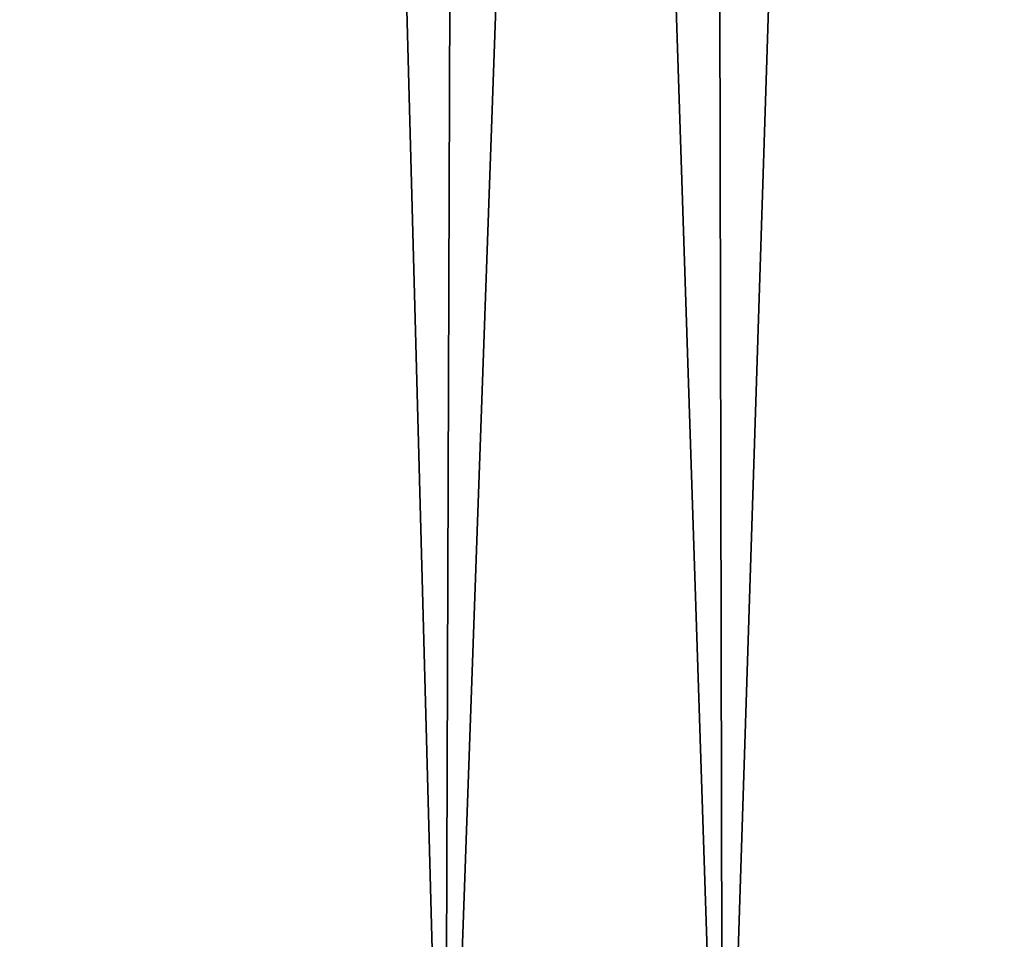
# Model space of a CAD drawing. Header units: millimetres. Extents: x -150 to 150, y 436 to 537.
# Tile 148 of 170: x -136.6957 to -136.69414, y 505.88988 to 505.89134. Entities that reach past the tile are written whole.
import ezdxf

# ---------------------------------------------------------------- set-up
doc = ezdxf.new("R2010")
doc.units = ezdxf.units.MM
doc.header["$LTSCALE"] = 52.148148
for name, color, linetype in [('28', 7, 'CONTINUOUS'), ('36', 7, 'CONTINUOUS'), ('41', 7, 'CONTINUOUS'), ('43', 7, 'CONTINUOUS')]:
    doc.layers.add(name, color=color, linetype=linetype)

msp = doc.modelspace()

# ---------------------------------------------------------------- linework, layer by layer
at = {"layer": '28', "linetype": 'Continuous'}
for points in [[(-137.186361, 505.8891112, 110.8257086), (-136.6945866, 505.8891112, 111.2569138), (-137.1364256, 519.2341529, 110.8749409), (-137.186361, 505.8891112, 110.8257086)], [(-137.1364256, 519.2341529, 110.8749409), (-136.6945866, 505.8891112, 111.2569138), (-136.7220724, 518.9368153, 111.2356747), (-137.1364256, 519.2341529, 110.8749409)], [(-136.7220724, 518.9368153, 111.2356747), (-136.6945866, 505.8891112, 111.2569138), (-136.2830727, 518.6781282, 111.5411029), (-136.7220724, 518.9368153, 111.2356747)], [(-136.6945866, 505.8891112, 111.2569138), (-136.1508534, 505.8891112, 111.62017), (-136.2830727, 518.6781282, 111.5411029), (-136.6945866, 505.8891112, 111.2569138)]]:
    msp.add_3dface(points, dxfattribs=at)
at = {"layer": '36', "linetype": 'Continuous'}
for points in [[(-137.1869123, 505.8891112, -26.2453592), (-137.0541612, 519.1704923, -26.3733227), (-136.6950277, 505.8891112, -26.6767773), (-137.1869123, 505.8891112, -26.2453592)], [(-137.0541612, 519.1704923, -26.3733227), (-136.6518017, 518.8917438, -26.7095767), (-136.6950277, 505.8891112, -26.6767773), (-137.0541612, 519.1704923, -26.3733227)], [(-136.6518017, 518.8917438, -26.7095767), (-136.2363106, 518.6536901, -26.9899024), (-136.6950277, 505.8891112, -26.6767773), (-136.6518017, 518.8917438, -26.7095767)], [(-136.6950277, 505.8891112, -26.6767773), (-136.2363106, 518.6536901, -26.9899024), (-136.1510083, 505.8891112, -27.0402825), (-136.6950277, 505.8891112, -26.6767773)]]:
    msp.add_3dface(points, dxfattribs=at)
at = {"layer": '41', "linetype": 'Continuous'}
for points in [[(-150, 535.2990992, -150), (150, 535.2990992, -150), (-150, 435.8990992, -150), (-150, 535.2990992, -150)], [(150, 535.2990992, -150), (150, 435.8990992, -150), (-150, 435.8990992, -150), (150, 535.2990992, -150)]]:
    msp.add_3dface(points, dxfattribs=at)
at = {"layer": '43', "linetype": 'Continuous'}
for points in [[(150, 435.8990992, 150), (150, 535.2990992, 150), (-150, 535.2990992, 150), (150, 435.8990992, 150)], [(150, 435.8990992, 150), (-150, 535.2990992, 150), (-150, 435.8990992, 150), (150, 435.8990992, 150)]]:
    msp.add_3dface(points, dxfattribs=at)

doc.saveas('drawing.dxf')
